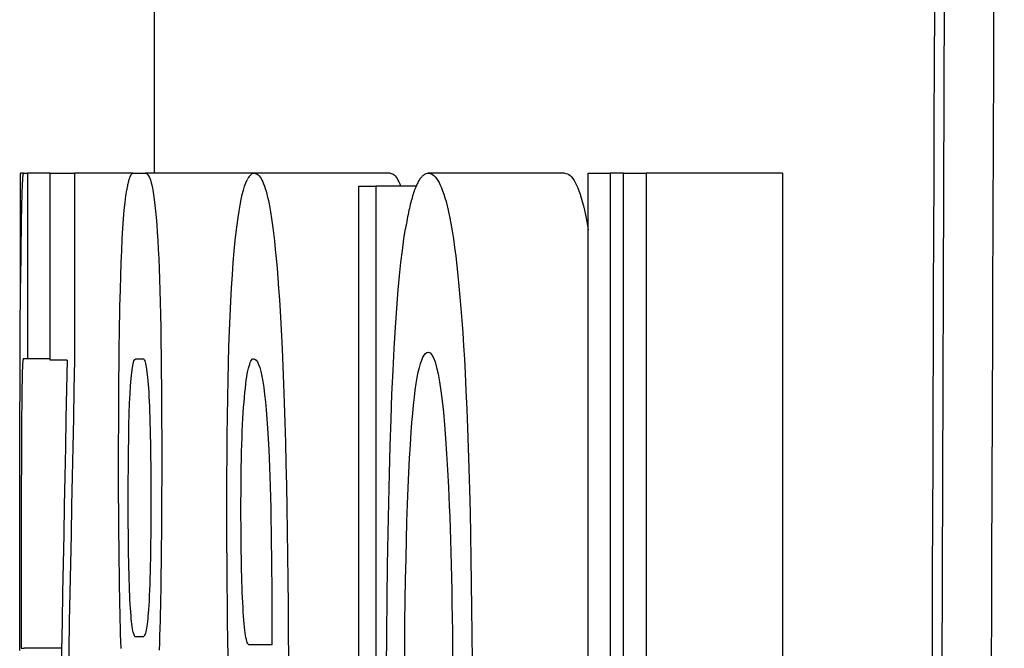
# Model space of a CAD drawing. Extents: x 86 to 639, y 68 to 658.
# Tile 55 of 66: x 467.52 to 469.7, y 341.55 to 342.94. Entities that reach past the tile are written whole.
import ezdxf

# ---------------------------------------------------------------- set-up
doc = ezdxf.new("R2010")
doc.units = 0
doc.layers.get('0').update_dxf_attribs({"linetype": 'CONTINUOUS'})

msp = doc.modelspace()

# ---------------------------------------------------------------- linework, layer by layer
at = {"color": 7, "linetype": 'CONTINUOUS'}
for p, q in [((467.819, 348.3645), (467.819, 342.5983)), ((469.5793, 347.3235), (469.5506, 339.3418)), ((467.5302, 342.5983), (467.5239, 342.5983)), ((467.5239, 342.3366), (467.5239, 342.5983)), ((467.5302, 342.5983), (467.5389, 342.5983)), ((467.5389, 342.5983), (467.5389, 342.189)), ((467.5888, 342.5983), (467.5389, 342.5983)), ((467.5888, 342.1855), (467.5888, 342.5983)), ((467.5888, 342.5983), (467.6431, 342.5983)), ((467.772, 342.5983), (467.6431, 342.5983)), ((467.6431, 342.5983), (467.6431, 342.1855)), ((467.772, 342.5983), (467.8, 342.5983)), ((468.0397, 342.5983), (467.8, 342.5983)), ((467.8044, 342.5959), (467.8065, 342.5929)), ((467.8065, 342.5929), (467.8085, 342.589)), ((467.8085, 342.589), (467.8105, 342.5836)), ((467.8105, 342.5836), (467.8123, 342.5773)), ((468.0214, 342.5773), (468.0242, 342.5836)), ((468.0397, 342.5983), (468.042, 342.598)), ((468.3402, 342.5983), (468.0397, 342.5983)), ((468.042, 342.598), (468.0442, 342.5972)), ((468.0442, 342.5972), (468.0464, 342.596)), ((468.0464, 342.596), (468.0486, 342.5945)), ((468.0486, 342.5945), (468.0507, 342.5923)), ((468.0507, 342.5923), (468.0528, 342.5897)), ((468.0528, 342.5897), (468.0548, 342.5867)), ((468.0548, 342.5867), (468.0568, 342.5833)), ((468.0568, 342.5833), (468.0587, 342.5792)), ((468.3402, 342.5983), (468.3425, 342.598)), ((468.3425, 342.598), (468.3448, 342.5972)), ((468.3448, 342.5972), (468.347, 342.596)), ((468.347, 342.596), (468.3491, 342.5945)), ((468.3491, 342.5945), (468.3513, 342.5923)), ((468.3513, 342.5923), (468.3533, 342.5897)), ((468.3533, 342.5897), (468.3553, 342.5867)), ((468.3553, 342.5867), (468.3573, 342.5833)), ((468.3573, 342.5833), (468.3593, 342.5792)), ((468.4243, 342.5983), (468.4275, 342.5978)), ((468.7252, 342.5983), (468.4243, 342.5983)), ((468.4275, 342.5978), (468.4306, 342.5969)), ((468.4306, 342.5969), (468.4336, 342.5953)), ((468.4336, 342.5953), (468.4366, 342.5932)), ((468.4366, 342.5932), (468.4395, 342.5902)), ((468.4395, 342.5902), (468.4424, 342.5867)), ((468.4424, 342.5867), (468.4453, 342.5825)), ((468.4453, 342.5825), (468.4481, 342.5779)), ((468.7252, 342.5983), (468.7284, 342.5978)), ((468.7284, 342.5978), (468.7315, 342.5969)), ((468.7315, 342.5969), (468.7345, 342.5953)), ((468.7345, 342.5953), (468.7375, 342.5932)), ((468.7375, 342.5932), (468.7405, 342.5902)), ((468.7405, 342.5902), (468.7434, 342.5867)), ((468.7434, 342.5867), (468.7462, 342.5825)), ((468.7462, 342.5825), (468.749, 342.5779)), ((468.7776, 340.1359), (468.7776, 342.5983)), ((468.7776, 342.5983), (468.826, 342.5983)), ((468.826, 342.5983), (468.826, 340.1359)), ((468.8556, 342.5983), (468.826, 342.5983)), ((468.8556, 340.1359), (468.8556, 342.5983)), ((468.8556, 342.5983), (468.9055, 342.5983)), ((468.9055, 342.5983), (468.9055, 340.1359)), ((469.2069, 342.5983), (468.9055, 342.5983)), ((469.2069, 342.5983), (469.2069, 340.1359)), ((467.7564, 342.5488), (467.7583, 342.5619)), ((467.8123, 342.5773), (467.8141, 342.5698)), ((467.8141, 342.5698), (467.8159, 342.5612)), ((467.8159, 342.5612), (467.8175, 342.5513)), ((468.0134, 342.5513), (468.016, 342.5612)), ((468.016, 342.5612), (468.0187, 342.5698)), ((468.0187, 342.5698), (468.0214, 342.5773)), ((468.0587, 342.5792), (468.0606, 342.5747)), ((468.0606, 342.5747), (468.0624, 342.5698)), ((468.0624, 342.5698), (468.0642, 342.5645)), ((468.0642, 342.5645), (468.066, 342.5585)), ((468.066, 342.5585), (468.0677, 342.5522)), ((468.2711, 340.1077), (468.2711, 342.5701)), ((468.2711, 342.5701), (468.3086, 342.5701)), ((468.3086, 342.5701), (468.3086, 340.1077)), ((468.3976, 342.5701), (468.3086, 342.5701)), ((468.3593, 342.5792), (468.3611, 342.5747)), ((468.3611, 342.5747), (468.3629, 342.5701)), ((468.4481, 342.5779), (468.4508, 342.5723)), ((468.4508, 342.5723), (468.4534, 342.5663)), ((468.4534, 342.5663), (468.456, 342.5597)), ((468.456, 342.5597), (468.4586, 342.5525)), ((468.749, 342.5779), (468.7517, 342.5723)), ((468.7517, 342.5723), (468.7544, 342.5663)), ((468.7544, 342.5663), (468.757, 342.5597)), ((468.757, 342.5597), (468.7595, 342.5525)), ((467.7546, 342.5338), (467.7564, 342.5488)), ((467.8175, 342.5513), (467.8191, 342.5403)), ((467.8191, 342.5403), (467.8206, 342.5281)), ((468.0086, 342.5281), (468.011, 342.5403)), ((468.011, 342.5403), (468.0134, 342.5513)), ((468.0677, 342.5522), (468.0693, 342.5455)), ((468.0693, 342.5455), (468.071, 342.5383)), ((468.071, 342.5383), (468.0734, 342.5262)), ((468.4586, 342.5525), (468.4611, 342.5444)), ((468.4611, 342.5444), (468.4635, 342.536)), ((468.7595, 342.5525), (468.762, 342.5444)), ((468.762, 342.5444), (468.7644, 342.536)), ((467.7513, 342.4975), (467.7529, 342.5165)), ((467.7529, 342.5165), (467.7546, 342.5338)), ((467.8206, 342.5281), (467.822, 342.5149)), ((467.822, 342.5149), (467.8233, 342.5004)), ((468.0041, 342.5004), (468.0063, 342.5149)), ((468.0063, 342.5149), (468.0086, 342.5281)), ((468.0734, 342.5262), (468.0757, 342.513)), ((468.4635, 342.536), (468.4659, 342.5267)), ((468.4659, 342.5267), (468.4682, 342.5171)), ((468.4682, 342.5171), (468.4712, 342.5027)), ((468.7644, 342.536), (468.7668, 342.5267)), ((468.7668, 342.5267), (468.7692, 342.5171)), ((468.7692, 342.5171), (468.7722, 342.5027)), ((467.7499, 342.4763), (467.7513, 342.4975)), ((467.8233, 342.5004), (467.8246, 342.4848)), ((468.0019, 342.4848), (468.0041, 342.5004)), ((468.0757, 342.513), (468.078, 342.4986)), ((468.078, 342.4986), (468.0802, 342.4833)), ((468.4712, 342.5027), (468.4741, 342.4874)), ((468.7722, 342.5027), (468.7751, 342.4874)), ((467.7485, 342.4533), (467.7499, 342.4763)), ((467.8246, 342.4848), (467.8258, 342.468)), ((467.9999, 342.468), (468.0019, 342.4848)), ((468.0802, 342.4833), (468.0823, 342.4667)), ((468.3705, 342.4533), (468.374, 342.4763)), ((468.4741, 342.4874), (468.477, 342.4709)), ((468.7751, 342.4874), (468.7776, 342.4727)), ((467.7473, 342.428), (467.7485, 342.4533)), ((467.8258, 342.468), (467.8269, 342.4501)), ((467.8269, 342.4501), (467.8279, 342.4307)), ((467.9957, 342.4263), (467.9979, 342.4501)), ((467.9979, 342.4501), (467.9999, 342.468)), ((468.0823, 342.4667), (468.0844, 342.449)), ((468.3671, 342.4281), (468.3705, 342.4533)), ((468.477, 342.4709), (468.4797, 342.4535)), ((468.4797, 342.4535), (468.4824, 342.4348)), ((467.7461, 342.4009), (467.7473, 342.428)), ((467.8279, 342.4307), (467.8289, 342.4101)), ((468.0844, 342.449), (468.0864, 342.4302)), ((468.0864, 342.4302), (468.0884, 342.4104)), ((468.3639, 342.401), (468.3671, 342.4281)), ((468.4824, 342.4348), (468.4849, 342.4151)), ((467.8289, 342.4101), (467.8298, 342.388)), ((467.9935, 342.401), (467.9957, 342.4263)), ((468.0884, 342.4104), (468.0903, 342.3892)), ((468.4849, 342.4151), (468.4874, 342.3943)), ((467.7451, 342.3717), (467.7461, 342.4009)), ((467.8298, 342.388), (467.8306, 342.3647)), ((467.9916, 342.3741), (467.9935, 342.401)), ((468.0903, 342.3892), (468.0921, 342.367)), ((468.3609, 342.3718), (468.3639, 342.401)), ((468.4874, 342.3943), (468.4898, 342.3724)), ((467.7441, 342.3407), (467.7451, 342.3717)), ((467.8306, 342.3647), (467.8314, 342.3397)), ((467.9898, 342.3457), (467.9916, 342.3741)), ((468.0921, 342.367), (468.0938, 342.3436)), ((468.358, 342.3408), (468.3609, 342.3718)), ((468.4898, 342.3724), (468.4921, 342.3493)), ((467.5234, 342.3172), (467.5237, 342.3559)), ((467.9881, 342.3156), (467.9898, 342.3457)), ((468.0938, 342.3436), (468.0955, 342.3192)), ((468.3548, 342.3007), (468.358, 342.3408)), ((468.4921, 342.3493), (468.4943, 342.3251)), ((467.7433, 342.3042), (467.7437, 342.3229)), ((467.7437, 342.3229), (467.7441, 342.3407)), ((467.8314, 342.3397), (467.8321, 342.3135)), ((468.0955, 342.3192), (468.0971, 342.2936)), ((468.4943, 342.3251), (468.4964, 342.2999)), ((467.5232, 342.2757), (467.5234, 342.3172)), ((467.7428, 342.2846), (467.7433, 342.3042)), ((467.8321, 342.3135), (467.8327, 342.2858)), ((467.9866, 342.284), (467.9881, 342.3156)), ((468.3518, 342.2578), (468.3548, 342.3007)), ((468.4964, 342.2999), (468.4985, 342.2736)), ((467.5229, 342.2314), (467.5232, 342.2757)), ((467.7425, 342.2642), (467.7428, 342.2846)), ((467.8327, 342.2858), (467.8333, 342.2569)), ((467.9852, 342.2509), (467.9866, 342.284)), ((468.0971, 342.2936), (468.0987, 342.2669)), ((467.7421, 342.2427), (467.7425, 342.2642)), ((467.8333, 342.2569), (467.8338, 342.2263)), ((468.0987, 342.2669), (468.1001, 342.2391)), ((468.3491, 342.2116), (468.3518, 342.2578)), ((468.4985, 342.2736), (468.5004, 342.2461)), ((467.7418, 342.2204), (467.7421, 342.2427)), ((467.984, 342.2163), (467.9852, 342.2509)), ((468.1001, 342.2391), (468.1016, 342.2103)), ((468.5004, 342.2461), (468.5023, 342.2176)), ((467.5228, 342.1945), (467.5229, 342.2314)), ((467.7415, 342.1971), (467.7418, 342.2204)), ((467.8338, 342.2263), (467.8342, 342.1944)), ((467.9829, 342.1799), (467.984, 342.2163)), ((468.1016, 342.2103), (468.1032, 342.1723)), ((468.3465, 342.1627), (468.3491, 342.2116)), ((468.5023, 342.2176), (468.504, 342.1879)), ((467.5226, 342.156), (467.5228, 342.1945)), ((467.53, 342.189), (467.5297, 342.1885)), ((467.5389, 342.189), (467.53, 342.189)), ((467.5888, 342.189), (467.5389, 342.189)), ((467.7413, 342.173), (467.7415, 342.1971)), ((467.7761, 342.1876), (467.7782, 342.189)), ((467.7941, 342.189), (467.7951, 342.1887)), ((467.7951, 342.1887), (467.7961, 342.1878)), ((467.8342, 342.1944), (467.8346, 342.1611)), ((468.0355, 342.1877), (468.0371, 342.1886)), ((468.0371, 342.1886), (468.0387, 342.1891)), ((468.0387, 342.1891), (468.0415, 342.1882)), ((468.4098, 342.1858), (468.4125, 342.1921)), ((468.4125, 342.1921), (468.4153, 342.1968)), ((468.4153, 342.1968), (468.4182, 342.2003)), ((468.4182, 342.2003), (468.4212, 342.2024)), ((468.4212, 342.2024), (468.4243, 342.2032)), ((468.4243, 342.2032), (468.4283, 342.2018)), ((468.4283, 342.2018), (468.4321, 342.1978)), ((468.4321, 342.1978), (468.4358, 342.1911)), ((468.4358, 342.1911), (468.4394, 342.1819)), ((467.5278, 342.1686), (467.5276, 342.1625)), ((467.5281, 342.174), (467.5278, 342.1686)), ((467.5283, 342.1785), (467.5281, 342.174)), ((467.5286, 342.1823), (467.5283, 342.1785)), ((467.529, 342.1851), (467.5286, 342.1823)), ((467.5293, 342.1873), (467.529, 342.1851)), ((467.5297, 342.1885), (467.5293, 342.1873)), ((467.6266, 342.1855), (467.5888, 342.1855)), ((467.7411, 342.1477), (467.7413, 342.173)), ((467.7693, 342.1584), (467.7708, 342.1695)), ((467.7708, 342.1695), (467.7724, 342.1779)), ((467.7724, 342.1779), (467.7742, 342.184)), ((467.7742, 342.184), (467.7761, 342.1876)), ((467.7961, 342.1878), (467.797, 342.1863)), ((467.797, 342.1863), (467.7979, 342.1843)), ((467.7979, 342.1843), (467.7988, 342.1816)), ((467.7988, 342.1816), (467.7997, 342.1785)), ((467.7997, 342.1785), (467.8005, 342.1746)), ((467.8005, 342.1746), (467.8014, 342.1704)), ((467.8014, 342.1704), (467.8021, 342.1653)), ((467.982, 342.1421), (467.9829, 342.1799)), ((468.0259, 342.1622), (468.0271, 342.1679)), ((468.0271, 342.1679), (468.0284, 342.1727)), ((468.0284, 342.1727), (468.0298, 342.177)), ((468.0298, 342.177), (468.0311, 342.1806)), ((468.0311, 342.1806), (468.0326, 342.1837)), ((468.0326, 342.1837), (468.034, 342.1859)), ((468.034, 342.1859), (468.0355, 342.1877)), ((468.0415, 342.1882), (468.0443, 342.1859)), ((468.0443, 342.1859), (468.047, 342.1819)), ((468.047, 342.1819), (468.0496, 342.1765)), ((468.0496, 342.1765), (468.052, 342.1693)), ((468.052, 342.1693), (468.0544, 342.1607)), ((468.1032, 342.1723), (468.1048, 342.1327)), ((468.4023, 342.1591), (468.4047, 342.1693)), ((468.4047, 342.1693), (468.4072, 342.1783)), ((468.4072, 342.1783), (468.4098, 342.1858)), ((468.4394, 342.1819), (468.4428, 342.1699)), ((468.4428, 342.1699), (468.4461, 342.1554)), ((468.504, 342.1879), (468.5057, 342.1573)), ((467.5225, 342.1155), (467.5226, 342.156)), ((467.5271, 342.1476), (467.5269, 342.1388)), ((467.5273, 342.1554), (467.5271, 342.1476)), ((467.5276, 342.1625), (467.5273, 342.1554)), ((467.7409, 342.1217), (467.7411, 342.1477)), ((467.7667, 342.1294), (467.768, 342.1452)), ((467.768, 342.1452), (467.7693, 342.1584)), ((467.8021, 342.1653), (467.8029, 342.1599)), ((467.8029, 342.1599), (467.8036, 342.1538)), ((467.8036, 342.1538), (467.8043, 342.1472)), ((467.8043, 342.1472), (467.805, 342.14)), ((467.8346, 342.1611), (467.8349, 342.1265)), ((468.0223, 342.1414), (468.0235, 342.1489)), ((468.0235, 342.1489), (468.0246, 342.1559)), ((468.0246, 342.1559), (468.0259, 342.1622)), ((468.0544, 342.1607), (468.0566, 342.1504)), ((468.0566, 342.1504), (468.0588, 342.1388)), ((468.3441, 342.1105), (468.3465, 342.1627)), ((468.3977, 342.1342), (468.3999, 342.1472)), ((468.3999, 342.1472), (468.4023, 342.1591)), ((468.4461, 342.1554), (468.4492, 342.1381)), ((468.5057, 342.1573), (468.5076, 342.1184)), ((467.5268, 342.1294), (467.5266, 342.119)), ((467.5269, 342.1388), (467.5268, 342.1294)), ((467.7657, 342.1114), (467.7667, 342.1294)), ((467.805, 342.14), (467.8056, 342.1322)), ((467.8056, 342.1322), (467.8062, 342.1238)), ((467.8062, 342.1238), (467.8068, 342.115)), ((467.8349, 342.1265), (467.8351, 342.0903)), ((467.9812, 342.1027), (467.982, 342.1421)), ((468.0192, 342.1145), (468.0202, 342.1241)), ((468.0202, 342.1241), (468.0212, 342.133)), ((468.0212, 342.133), (468.0223, 342.1414)), ((468.0588, 342.1388), (468.0608, 342.1253)), ((468.0608, 342.1253), (468.0628, 342.1104)), ((468.1048, 342.1327), (468.1063, 342.0915)), ((468.3956, 342.1196), (468.3977, 342.1342)), ((468.4492, 342.1381), (468.4522, 342.1184)), ((467.5224, 342.0732), (467.5225, 342.1155)), ((467.5264, 342.1079), (467.5263, 342.0959)), ((467.5266, 342.119), (467.5264, 342.1079)), ((467.7407, 342.0946), (467.7409, 342.1217)), ((467.7647, 342.0907), (467.7657, 342.1114)), ((467.8068, 342.115), (467.8074, 342.1052)), ((467.8074, 342.1052), (467.8079, 342.095)), ((467.9805, 342.0618), (467.9812, 342.1027)), ((468.0173, 342.0933), (468.0182, 342.1044)), ((468.0182, 342.1044), (468.0192, 342.1145)), ((468.0628, 342.1104), (468.0646, 342.0938)), ((468.342, 342.0553), (468.3441, 342.1105)), ((468.3917, 342.0866), (468.3936, 342.1039)), ((468.3936, 342.1039), (468.3956, 342.1196)), ((468.4522, 342.1184), (468.455, 342.0958)), ((468.5076, 342.1184), (468.5094, 342.0779)), ((467.5262, 342.0832), (467.526, 342.0657)), ((467.5263, 342.0959), (467.5262, 342.0832)), ((467.7406, 342.0668), (467.7407, 342.0946)), ((467.7639, 342.0676), (467.7647, 342.0907)), ((467.8079, 342.095), (467.8084, 342.0839)), ((467.8084, 342.0839), (467.8088, 342.0723)), ((467.8351, 342.0903), (467.8353, 342.0529)), ((468.0156, 342.0696), (468.0164, 342.0819)), ((468.0164, 342.0819), (468.0173, 342.0933)), ((468.0646, 342.0938), (468.0663, 342.0759)), ((468.1063, 342.0915), (468.1076, 342.0486)), ((468.3899, 342.068), (468.3917, 342.0866)), ((468.455, 342.0958), (468.4577, 342.0707)), ((467.5223, 342.0288), (467.5224, 342.0732)), ((467.526, 342.0657), (467.5259, 342.0462)), ((467.7405, 342.0378), (467.7406, 342.0668)), ((467.7632, 342.0421), (467.7639, 342.0676)), ((467.8088, 342.0723), (467.8092, 342.0598)), ((467.8092, 342.0598), (467.8096, 342.0469)), ((467.98, 342.0191), (467.9805, 342.0618)), ((468.0149, 342.057), (468.0156, 342.0696)), ((468.0663, 342.0759), (468.0679, 342.0562)), ((468.3882, 342.048), (468.3899, 342.068)), ((468.4577, 342.0707), (468.4602, 342.0429)), ((468.5094, 342.0779), (468.511, 342.0358)), ((467.5259, 342.0462), (467.5258, 342.0245)), ((467.7404, 342.008), (467.7405, 342.0378)), ((467.7626, 342.0144), (467.7632, 342.0421)), ((467.8096, 342.0469), (467.81, 342.0331)), ((467.8353, 342.0529), (467.8354, 342.014)), ((468.0135, 342.0294), (468.0142, 342.0435)), ((468.0142, 342.0435), (468.0149, 342.057)), ((468.0679, 342.0562), (468.0694, 342.035)), ((468.1076, 342.0486), (468.1089, 342.0039)), ((468.3401, 341.997), (468.342, 342.0553)), ((468.3865, 342.0268), (468.3882, 342.048)), ((468.4602, 342.0429), (468.4626, 342.0126)), ((467.5222, 341.9827), (467.5223, 342.0288)), ((467.5258, 342.0245), (467.5257, 342.0009)), ((467.81, 342.0331), (467.8103, 342.0188)), ((467.8103, 342.0188), (467.8105, 342.0035)), ((467.9797, 341.975), (467.98, 342.0191)), ((468.0125, 341.9994), (468.013, 342.0147)), ((468.013, 342.0147), (468.0135, 342.0294)), ((468.0694, 342.035), (468.0708, 342.0122)), ((468.3847, 341.9991), (468.3865, 342.0268)), ((468.511, 342.0358), (468.5126, 341.992)), ((467.5257, 342.0009), (467.5256, 341.9749)), ((467.7403, 341.9772), (467.7404, 342.008)), ((467.7621, 341.9839), (467.7626, 342.0144)), ((467.8105, 342.0035), (467.8108, 341.9878)), ((467.8354, 342.014), (467.8354, 341.9738)), ((468.012, 341.9832), (468.0125, 341.9994)), ((468.0708, 342.0122), (468.072, 341.988)), ((468.1089, 342.0039), (468.11, 341.9575)), ((468.3383, 341.9358), (468.3401, 341.997)), ((468.3829, 341.9695), (468.3847, 341.9991)), ((468.4626, 342.0126), (468.4649, 341.9794)), ((467.5221, 341.9345), (467.5222, 341.9827)), ((467.5256, 341.9749), (467.5255, 341.9469)), ((467.7403, 341.9456), (467.7403, 341.9772)), ((467.7618, 341.9512), (467.7621, 341.9839)), ((467.8108, 341.9878), (467.811, 341.9712)), ((467.811, 341.9712), (467.8111, 341.9541)), ((467.8354, 341.9738), (467.8354, 341.9467)), ((467.9794, 341.9293), (467.9797, 341.975)), ((468.0116, 341.9667), (468.012, 341.9832)), ((468.072, 341.988), (468.0729, 341.9693)), ((468.4649, 341.9794), (468.467, 341.9438)), ((468.5126, 341.992), (468.514, 341.9464)), ((467.7616, 341.9161), (467.7618, 341.9512)), ((467.8111, 341.9541), (467.8112, 341.9361)), ((468.0111, 341.9316), (468.0113, 341.9493)), ((468.0113, 341.9493), (468.0116, 341.9667)), ((468.0729, 341.9693), (468.0736, 341.9495)), ((468.0736, 341.9495), (468.0744, 341.9287)), ((468.11, 341.9575), (468.1111, 341.9095)), ((468.3813, 341.9377), (468.3829, 341.9695)), ((467.522, 341.8847), (467.5221, 341.9345)), ((467.5255, 341.9469), (467.5254, 341.9168)), ((467.7403, 341.9236), (467.7403, 341.9456)), ((467.8112, 341.9361), (467.8113, 341.9177)), ((467.8354, 341.9467), (467.8354, 341.9204)), ((467.9794, 341.8822), (467.9794, 341.9293)), ((468.0108, 341.913), (468.0111, 341.9316)), ((468.0744, 341.9287), (468.075, 341.9068)), ((468.3368, 341.8713), (468.3383, 341.9358)), ((468.3798, 341.9039), (468.3813, 341.9377)), ((468.467, 341.9438), (468.4689, 341.9054)), ((468.514, 341.9464), (468.5153, 341.8993)), ((467.5254, 341.9168), (467.5253, 341.8847)), ((467.7404, 341.9019), (467.7403, 341.9236)), ((467.7616, 341.8786), (467.7616, 341.9161)), ((467.8113, 341.9177), (467.8114, 341.8984)), ((467.8354, 341.9204), (467.8353, 341.8948)), ((468.0107, 341.8939), (468.0108, 341.913)), ((468.075, 341.9068), (468.0756, 341.8837)), ((468.1111, 341.9095), (468.112, 341.86)), ((467.522, 341.8327), (467.522, 341.8847)), ((467.5253, 341.8847), (467.5252, 341.8502)), ((467.7404, 341.8805), (467.7404, 341.9019)), ((467.8114, 341.8984), (467.8114, 341.8786)), ((467.8353, 341.8948), (467.8352, 341.87)), ((468.0106, 341.8741), (468.0107, 341.8939)), ((468.3785, 341.8678), (468.3798, 341.9039)), ((468.4689, 341.9054), (468.4707, 341.8645)), ((468.5153, 341.8993), (468.5165, 341.8504)), ((467.7405, 341.8595), (467.7404, 341.8805)), ((467.7616, 341.859), (467.7616, 341.8786)), ((467.8114, 341.8786), (467.8114, 341.8576)), ((467.8352, 341.87), (467.8351, 341.8457)), ((467.9794, 341.8318), (467.9794, 341.8822)), ((468.0106, 341.8539), (468.0106, 341.8741)), ((468.0756, 341.8837), (468.0762, 341.8595)), ((468.3355, 341.8039), (468.3368, 341.8713)), ((468.3772, 341.8296), (468.3785, 341.8678)), ((468.4707, 341.8645), (468.4717, 341.8397)), ((467.5252, 341.8502), (467.5251, 341.8137)), ((467.7406, 341.8386), (467.7405, 341.8595)), ((467.7616, 341.8401), (467.7616, 341.859)), ((467.8114, 341.8576), (467.8113, 341.8375)), ((467.8351, 341.8457), (467.835, 341.8223)), ((468.0106, 341.8376), (468.0106, 341.8539)), ((468.0762, 341.8595), (468.0767, 341.8343)), ((468.112, 341.86), (468.1128, 341.8086)), ((468.5165, 341.8504), (468.5175, 341.8)), ((467.5219, 341.779), (467.522, 341.8327)), ((467.7408, 341.8181), (467.7406, 341.8386)), ((467.7617, 341.8219), (467.7616, 341.8401)), ((467.7618, 341.8045), (467.7617, 341.8219)), ((467.8113, 341.8375), (467.8112, 341.8182)), ((467.835, 341.8223), (467.8348, 341.7995)), ((467.9796, 341.7835), (467.9794, 341.8318)), ((468.0107, 341.8219), (468.0106, 341.8376)), ((468.0107, 341.8064), (468.0107, 341.8219)), ((468.0767, 341.8343), (468.0772, 341.808)), ((468.3761, 341.7893), (468.3772, 341.8296)), ((468.4717, 341.8397), (468.4726, 341.8145)), ((467.5251, 341.8137), (467.5251, 341.7751)), ((467.741, 341.7979), (467.7408, 341.8181)), ((467.7412, 341.778), (467.741, 341.7979)), ((467.762, 341.7877), (467.7618, 341.8045)), ((467.8111, 341.7997), (467.8109, 341.7819)), ((467.8112, 341.8182), (467.8111, 341.7997)), ((467.8348, 341.7995), (467.8346, 341.7776)), ((468.0109, 341.7915), (468.0107, 341.8064)), ((468.0772, 341.808), (468.0776, 341.7804)), ((468.1128, 341.8086), (468.1135, 341.7556)), ((468.3343, 341.7334), (468.3355, 341.8039)), ((468.4726, 341.8145), (468.4734, 341.7884)), ((468.5175, 341.8), (468.5185, 341.7477)), ((467.5219, 341.7232), (467.5219, 341.779)), ((467.7414, 341.7581), (467.7412, 341.778)), ((467.7622, 341.7715), (467.762, 341.7877)), ((467.8109, 341.7819), (467.8107, 341.7648)), ((467.8346, 341.7776), (467.8344, 341.7561)), ((467.9798, 341.737), (467.9796, 341.7835)), ((468.011, 341.7768), (468.0109, 341.7915)), ((468.0112, 341.7626), (468.011, 341.7768)), ((468.0776, 341.7804), (468.0779, 341.7519)), ((468.3751, 341.7471), (468.3761, 341.7893)), ((468.4734, 341.7884), (468.4742, 341.7618)), ((467.5251, 341.7751), (467.525, 341.7345)), ((467.7416, 341.7387), (467.7414, 341.7581)), ((467.7624, 341.7561), (467.7622, 341.7715)), ((467.7626, 341.7414), (467.7624, 341.7561)), ((467.8107, 341.7648), (467.8104, 341.7485)), ((467.8344, 341.7561), (467.8341, 341.7354)), ((468.0114, 341.7486), (468.0112, 341.7626)), ((468.1135, 341.7556), (468.1141, 341.7009)), ((468.4742, 341.7618), (468.4749, 341.7343)), ((467.525, 341.7345), (467.525, 341.6915)), ((467.7419, 341.7196), (467.7416, 341.7387)), ((467.7629, 341.7272), (467.7626, 341.7414)), ((467.8101, 341.733), (467.8098, 341.718)), ((467.8104, 341.7485), (467.8101, 341.733)), ((467.8341, 341.7354), (467.8339, 341.7155)), ((467.9801, 341.6923), (467.9798, 341.737)), ((468.0117, 341.7352), (468.0114, 341.7486)), ((468.012, 341.7219), (468.0117, 341.7352)), ((468.0779, 341.7519), (468.0782, 341.7222)), ((468.3334, 341.66), (468.3343, 341.7334)), ((468.3742, 341.7025), (468.3751, 341.7471)), ((468.4749, 341.7343), (468.4755, 341.7064)), ((468.5185, 341.7477), (468.5193, 341.6938)), ((467.5218, 341.6657), (467.5219, 341.7232)), ((467.7422, 341.7008), (467.7419, 341.7196)), ((467.7633, 341.7137), (467.7629, 341.7272)), ((467.7636, 341.7009), (467.7633, 341.7137)), ((467.8098, 341.718), (467.8094, 341.7039)), ((467.8339, 341.7155), (467.8336, 341.6963)), ((468.0123, 341.7092), (468.012, 341.7219)), ((468.0782, 341.7222), (468.0785, 341.6915)), ((467.525, 341.6915), (467.5249, 341.6466)), ((467.7425, 341.6821), (467.7422, 341.7008)), ((467.764, 341.6889), (467.7636, 341.7009)), ((467.7644, 341.6775), (467.764, 341.6889)), ((467.809, 341.6906), (467.8085, 341.6781)), ((467.8094, 341.7039), (467.809, 341.6906)), ((467.8336, 341.6963), (467.8333, 341.6777)), ((467.9806, 341.6494), (467.9801, 341.6923)), ((468.0127, 341.6967), (468.0123, 341.7092)), ((468.0131, 341.6848), (468.0127, 341.6967)), ((468.0785, 341.6915), (468.0786, 341.6596)), ((468.1141, 341.7009), (468.1146, 341.6446)), ((468.3734, 341.6559), (468.3742, 341.7025)), ((468.4755, 341.7064), (468.4761, 341.6776)), ((468.5193, 341.6938), (468.5199, 341.6382)), ((467.7428, 341.6638), (467.7425, 341.6821)), ((467.7649, 341.6668), (467.7644, 341.6775)), ((467.7654, 341.6568), (467.7649, 341.6668)), ((467.8085, 341.6781), (467.808, 341.6661)), ((467.8333, 341.6777), (467.8329, 341.6598)), ((468.0135, 341.6731), (468.0131, 341.6848)), ((468.014, 341.6619), (468.0135, 341.6731)), ((468.4761, 341.6776), (468.4766, 341.6483)), ((467.5218, 341.6061), (467.5218, 341.6657)), ((467.5249, 341.6466), (467.5249, 341.5996)), ((467.7432, 341.6457), (467.7428, 341.6638)), ((467.7436, 341.6281), (467.7432, 341.6457)), ((467.7659, 341.6475), (467.7654, 341.6568)), ((467.7665, 341.6385), (467.7659, 341.6475)), ((467.8075, 341.655), (467.8069, 341.6447)), ((467.808, 341.6661), (467.8075, 341.655)), ((467.8329, 341.6598), (467.8326, 341.6427)), ((467.9811, 341.6084), (467.9806, 341.6494)), ((468.0145, 341.6509), (468.014, 341.6619)), ((468.0151, 341.6405), (468.0145, 341.6509)), ((468.0786, 341.6596), (468.0788, 341.6267)), ((468.3327, 341.5832), (468.3334, 341.66)), ((468.3728, 341.6072), (468.3734, 341.6559)), ((468.4766, 341.6483), (468.4771, 341.618)), ((467.744, 341.6125), (467.7436, 341.6281)), ((467.7671, 341.6304), (467.7665, 341.6385)), ((467.7677, 341.6226), (467.7671, 341.6304)), ((467.8058, 341.6278), (467.8052, 341.6211)), ((467.8063, 341.6352), (467.8058, 341.6278)), ((467.8069, 341.6447), (467.8063, 341.6352)), ((467.8322, 341.6264), (467.8318, 341.6102)), ((467.8326, 341.6427), (467.8322, 341.6264)), ((468.0156, 341.6303), (468.0151, 341.6405)), ((468.0162, 341.6209), (468.0156, 341.6303)), ((468.0788, 341.6267), (468.0789, 341.5927)), ((468.1146, 341.6446), (468.115, 341.5864)), ((468.5199, 341.6382), (468.5205, 341.581)), ((467.5218, 341.5448), (467.5218, 341.6061)), ((467.7444, 341.5969), (467.744, 341.6125)), ((467.7683, 341.6157), (467.7677, 341.6226)), ((467.769, 341.6091), (467.7683, 341.6157)), ((467.7697, 341.6032), (467.769, 341.6091)), ((467.7704, 341.5978), (467.7697, 341.6032)), ((467.8033, 341.6034), (467.8026, 341.5986)), ((467.804, 341.6089), (467.8033, 341.6034)), ((467.8046, 341.6146), (467.804, 341.6089)), ((467.8052, 341.6211), (467.8046, 341.6146)), ((467.8318, 341.6102), (467.8313, 341.594)), ((467.9817, 341.5692), (467.9811, 341.6084)), ((468.0169, 341.6122), (468.0162, 341.6209)), ((468.0176, 341.6041), (468.0169, 341.6122)), ((468.0183, 341.5966), (468.0176, 341.6041)), ((468.3722, 341.5564), (468.3728, 341.6072)), ((468.4771, 341.618), (468.4775, 341.5873)), ((467.5249, 341.5996), (467.5248, 341.5505)), ((467.7448, 341.5811), (467.7444, 341.5969)), ((467.7453, 341.5654), (467.7448, 341.5811)), ((467.7711, 341.5932), (467.7704, 341.5978)), ((467.7719, 341.5888), (467.7711, 341.5932)), ((467.7727, 341.5852), (467.7719, 341.5888)), ((467.7736, 341.5821), (467.7727, 341.5852)), ((467.7744, 341.5797), (467.7736, 341.5821)), ((467.7753, 341.5776), (467.7744, 341.5797)), ((467.7987, 341.5809), (467.7978, 341.5789)), ((467.7996, 341.5836), (467.7987, 341.5809)), ((467.8004, 341.5866), (467.7996, 341.5836)), ((467.8011, 341.5902), (467.8004, 341.5866)), ((467.8019, 341.5941), (467.8011, 341.5902)), ((467.8026, 341.5986), (467.8019, 341.5941)), ((467.8313, 341.594), (467.8308, 341.5778)), ((468.0191, 341.5899), (468.0183, 341.5966)), ((468.0199, 341.5837), (468.0191, 341.5899)), ((468.0207, 341.5783), (468.0199, 341.5837)), ((468.0789, 341.5927), (468.0789, 341.5576)), ((468.115, 341.5864), (468.1153, 341.5267)), ((468.3322, 341.5037), (468.3327, 341.5832)), ((468.4775, 341.5873), (468.4778, 341.5558)), ((468.5205, 341.581), (468.5209, 341.522)), ((467.7458, 341.5493), (467.7453, 341.5654)), ((467.7762, 341.5762), (467.7753, 341.5776)), ((467.7772, 341.5753), (467.7762, 341.5762)), ((467.7782, 341.5752), (467.7772, 341.5753)), ((467.7951, 341.5753), (467.7941, 341.5752)), ((467.796, 341.5761), (467.7951, 341.5753)), ((467.7969, 341.5771), (467.796, 341.5761)), ((467.7978, 341.5789), (467.7969, 341.5771)), ((467.8303, 341.5617), (467.8297, 341.5455)), ((467.8308, 341.5778), (467.8303, 341.5617)), ((467.9825, 341.532), (467.9817, 341.5692)), ((468.0216, 341.5734), (468.0207, 341.5783)), ((468.0225, 341.5692), (468.0216, 341.5734)), ((468.0234, 341.5656), (468.0225, 341.5692)), ((468.0244, 341.5627), (468.0234, 341.5656)), ((468.0254, 341.5603), (468.0244, 341.5627)), ((468.0265, 341.5588), (468.0254, 341.5603)), ((468.0276, 341.5579), (468.0265, 341.5588)), ((468.0287, 341.5576), (468.0276, 341.5579)), ((467.5248, 341.5505), (467.5316, 341.5505)), ((467.6144, 341.5505), (467.5316, 341.5505)), ((468.3718, 341.5033), (468.3722, 341.5564)), ((468.4778, 341.5558), (468.4781, 341.5237))]:
    msp.add_line(p, q, dxfattribs=at)
for centre, major_axis, ratio, start_param, end_param in [((767.819, -624.821), (0, 9042.9509), 0.033175, 1.463084, 1.463973), ((767.819, 342.2985), (300.3, 0), 0.123288, 3.133846, 3.134114), ((767.819, 342.3849), (300.3, 0), 0.086124, 3.133568, 3.133846), ((767.819, 342.4704), (300.3, 0), 0.050633, 3.133279, 3.133568), ((767.819, 342.5553), (300.3, 0), 0.01663, 3.132978, 3.133279), ((767.819, 340.476), (300.3, 0), 0.174242, 3.10133, 3.101506), ((767.819, 341.0493), (300.3, 0), 0.126812, 3.101146, 3.10133), ((767.819, 341.5214), (300.3, 0), 0.087931, 3.100952, 3.101146), ((767.819, 341.9892), (300.3, 0), 0.049587, 3.100751, 3.100952), ((767.819, 342.3838), (300.3, 0), 0.017405, 3.10054, 3.100751), ((767.819, 342.7502), (300.3, 0), 0.011696, 3.184856, 3.185027), ((767.819, 343.069), (300.3, 0), 0.036145, 3.185027, 3.185193), ((767.819, 340.7107), (300.3, 0), 0.10757, 3.083412, 3.083579), ((767.819, 341.2667), (300.3, 0), 0.075728, 3.08324, 3.083412), ((767.819, 341.5997), (300.3, 0), 0.056711, 3.083063, 3.08324), ((767.819, 342.0136), (300.3, 0), 0.033149, 3.082882, 3.083063), ((767.819, 342.4086), (300.3, 0), 0.010733, 3.082696, 3.082882), ((767.819, 339.159), (300.3, 0), 0.148627, 3.064822, 3.065029), ((767.819, 340.0552), (300.3, 0), 0.109718, 3.064609, 3.064822), ((767.819, 340.8072), (300.3, 0), 0.077156, 3.064388, 3.064609), ((767.819, 341.5754), (300.3, 0), 0.043988, 3.064161, 3.064388), ((767.819, 342.2348), (300.3, 0), 0.015603, 3.063925, 3.064161), ((767.819, 342.098), (300.3, 0), 0.214092, 3.134371, 3.134617), ((767.819, 342.1971), (300.3, 0), 0.168394, 3.134114, 3.134371), ((767.819, 339.9305), (300.3, 0), 0.219561, 3.101506, 3.101673), ((767.819, 337.3424), (300.3, 0), 0.227826, 3.065228, 3.06542), ((767.819, 338.3336), (300.3, 0), 0.184564, 3.065029, 3.065228), ((767.819, 341.9946), (300.3, 0), 0.263456, 3.134617, 3.134852), ((767.819, 336.3389), (300.3, 0), 0.271739, 3.06542, 3.065604), ((767.819, 341.8833), (300.3, 0), 0.318452, 3.134852, 3.135075), ((767.819, 334.0266), (300.3, 0), 0.373281, 3.065782, 3.065952), ((767.819, 335.1343), (300.3, 0), 0.324578, 3.065604, 3.065782), ((767.819, 341.7627), (300.3, 0), 0.380062, 3.135075, 3.135289), ((767.819, 332.6793), (300.3, 0), 0.432653, 3.065952, 3.066116), ((767.819, 341.6322), (300.3, 0), 0.449013, 3.135289, 3.135492), ((767.819, 341.4991), (300.3, 0), 0.521664, 3.135492, 3.135684), ((767.819, 341.3477), (300.3, 0), 0.607011, 3.135684, 3.135864), ((767.819, 341.1833), (300.3, 0), 0.702544, 3.135864, 3.136035), ((767.819, 331.2995), (0, 406.6968), 0.738388, 1.544026, 1.549067), ((767.819, 330.1026), (0, 420.42), 0.714286, 1.542052, 1.546929), ((767.819, 341.5837), (300.3, 0), 0.012048, 3.150748, 3.150913)]:
    msp.add_ellipse(centre, major_axis=major_axis, ratio=ratio, start_param=start_param, end_param=end_param, dxfattribs=at)
msp.add_open_spline([(469.6603, 339.3418), (469.667, 341.1386), (469.6793, 344.4039), (469.6912, 347.6693), (469.6966, 349.1379)], degree=3, knots=[0, 0, 0, 0, 0.55027, 1, 1, 1, 1], dxfattribs=at)
for points in [[(467.7782, 342.189), (467.7834, 342.189), (467.7887, 342.189), (467.7941, 342.189)], [(467.7941, 341.5752), (467.7887, 341.5752), (467.7834, 341.5752), (467.7782, 341.5752)], [(468.0789, 341.5576), (468.0618, 341.5576), (468.0451, 341.5576), (468.0287, 341.5576)]]:
    msp.add_open_spline(points, degree=3, dxfattribs=at)

doc.saveas('drawing.dxf')
